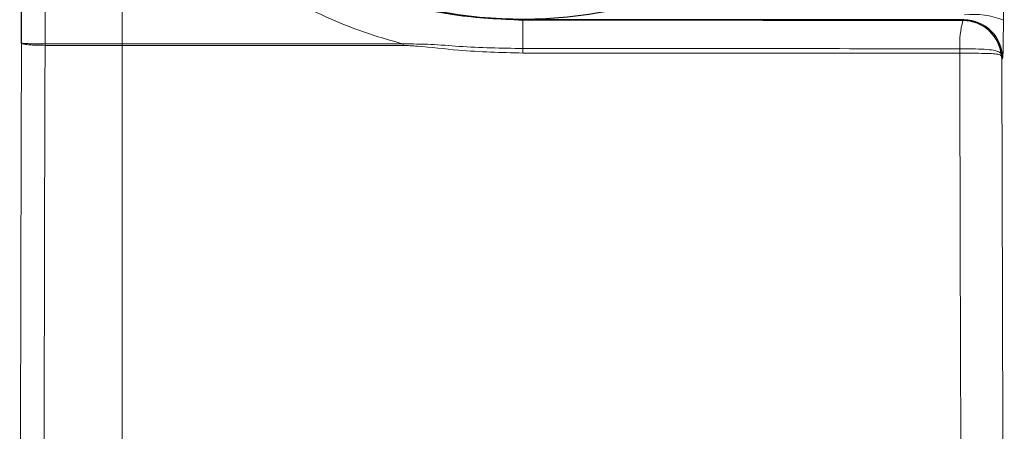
# Model space of a CAD drawing. Header units: millimetres. Extents: x 5 to 418, y 2 to 292.
# Tile 33 of 67: x 94 to 123, y 202 to 215. Entities that reach past the tile are written whole.
import ezdxf

# ---------------------------------------------------------------- set-up
doc = ezdxf.new("R2010")
doc.units = ezdxf.units.MM

msp = doc.modelspace()

# ---------------------------------------------------------------- linework, layer by layer
at = {"color": 7, "linetype": 'Continuous', "lineweight": 18}
for p, q in [((123.3146, 225.4107), (123.2878, 214.6655)), ((96.7891, 219.9651), (96.7891, 213.9574)), ((94.476, 218.2562), (94.476, 213.9574)), ((108.8391, 214.6844), (108.8391, 214.668)), ((122.0722, 214.6581), (122.0983, 214.6844)), ((94.4757, 213.9574), (94.476, 213.9574)), ((94.4758, 213.9133), (94.4757, 213.9133)), ((96.7891, 213.9133), (96.7889, 213.9133)), ((96.7891, 213.9574), (96.7894, 213.9574)), ((96.7891, 213.9133), (96.7891, 190.3041)), ((96.7894, 213.9574), (105.2391, 213.9574)), ((121.9798, 213.8105), (121.9816, 213.8105)), ((121.9815, 213.6754), (121.9788, 213.6754)), ((123.2648, 213.5179), (123.2399, 213.4929))]:
    msp.add_line(p, q, dxfattribs=at)
at = {"color": 7, "linetype": 'Continuous', "lineweight": 25}
for p, q in [((93.7674, 213.9795), (93.7674, 218.2562)), ((122.0983, 214.6844), (108.8391, 214.6844))]:
    msp.add_line(p, q, dxfattribs=at)
at = {"color": 7, "linetype": 'Continuous', "lineweight": 18, "flags": 128}
for points in [[(93.7124, 190.3923), (93.7257, 196.0878), (93.7397, 202.0757), (93.7606, 211.0575), (93.7674, 213.9795)], [(94.4757, 213.9133), (94.4726, 212.5917), (94.4602, 207.3054), (94.4404, 198.8047), (94.4338, 195.9996), (94.4205, 190.3041)], [(122.0338, 190.304), (122.0285, 192.5813), (122.0067, 201.8324), (121.9925, 207.8838), (121.9798, 213.2674), (121.9788, 213.6754)], [(123.2399, 213.4929), (123.24, 213.4216), (123.2665, 202.2668), (123.2807, 196.2492), (123.2947, 190.3607)]]:
    msp.add_lwpolyline(points, dxfattribs=at)
at = {"color": 7, "linetype": 'Continuous', "lineweight": 18}
for centre, radius, start, end in [((194.6351, 213.981), 85.7987, 179.541225, 180.109953), ((124.496, 213.9706), 2.5195, 164.1641, 183.64282), ((122.0979, 213.5175), 1.1669, 0.02122, 89.97884), ((122.3949, 212.522), 2.3221, 67.38527, 96.76599), ((89.1944, 213.9415), 5.2813, 359.69414, 0.17279), ((89.2282, 213.9573), 5.2478, 359.51888, 0.0006), ((92.0645, 213.9573), 4.7246, 359.46585, 0.00066), ((92.0646, 213.9573), 4.7247, 359.46665, 0.00146), ((88.0261, 213.9573), 17.213, 359.85328, 0.0004), ((249.9901, 213.7222), 141.1536, 179.961778, 180.016235), ((126.015, 213.7152), 4.0364, 178.64676, 180.56561), ((126.0956, 213.7377), 4.1146, 178.98519, 180.86766), ((123.0434, 213.5672), 0.1924, 354.94645, 3.3062)]:
    msp.add_arc(centre, radius, start, end, dxfattribs=at)
at = {"color": 7, "linetype": 'Continuous', "lineweight": 25}
msp.add_arc((122.0717, 213.4912), 1.1669, 4.28035, 89.9786, dxfattribs=at)
msp.add_ellipse((108.8391, 228.0685), major_axis=(0, 13.3665), ratio=0.9999969, start_param=4.7998964, end_param=10.9030624, dxfattribs=at)
at = {"color": 7, "linetype": 'Continuous', "lineweight": 18}
msp.add_ellipse((123.2644, 214.8511), major_axis=(0, 1.3333), ratio=0.0177419, start_param=3.159395, end_param=4.5727626, dxfattribs=at)
for points, knots in [([(97.6762, 220.6148), (98.1217, 220.0162), (99.0256, 218.8015), (100.7364, 217.3077), (102.6712, 216.0909), (104.7033, 215.2629), (106.7845, 214.7594), (108.1489, 214.6987), (108.8391, 214.668)], [0, 0, 0, 0, 0.1698682, 0.3446607, 0.5145151, 0.6893038, 0.842835, 1, 1, 1, 1]), ([(105.2391, 213.9574), (104.9877, 214.0267), (103.9486, 214.3128), (102.1918, 215.0503), (100.1033, 216.3531), (98.2699, 217.9993), (97.2431, 219.2844), (96.7892, 219.9651), (96.7891, 219.9651)], [0, 0, 0, 0, 0.0738404, 0.3051268, 0.5364223, 0.768207, 0.9999981, 1, 1, 1, 1]), ([(108.8391, 214.668), (111.1116, 214.6675), (115.528, 214.6665), (119.9335, 214.6609), (122.0722, 214.6581)], [0, 0, 0, 0, 0.5145333, 1, 1, 1, 1]), ([(93.7674, 213.9795), (93.7675, 213.9792), (93.7689, 213.9732), (93.7907, 213.9599), (93.8823, 213.941), (94.0443, 213.9249), (94.2503, 213.9144), (94.4005, 213.9137), (94.4757, 213.9133)], [0, 0, 0, 0, 0.0107784, 0.16672, 0.3752992, 0.5835598, 0.7917454, 1, 1, 1, 1]), ([(93.7674, 213.9795), (93.7675, 213.9794), (93.7689, 213.9774), (93.7907, 213.973), (93.8823, 213.9667), (94.0443, 213.9613), (94.2503, 213.9578), (94.4006, 213.9575), (94.4757, 213.9574)], [0, 0, 0, 0, 0.0107784, 0.16672, 0.3752992, 0.5835598, 0.7917454, 1, 1, 1, 1]), ([(96.7889, 213.9133), (96.2875, 213.9133), (95.5166, 213.9133), (94.7454, 213.9133), (94.4758, 213.9133)], [0, 0, 0, 0, 0.6504329, 1, 1, 1, 1]), ([(94.476, 213.9574), (94.7456, 213.9574), (95.5168, 213.9574), (96.2877, 213.9574), (96.7891, 213.9574)], [0, 0, 0, 0, 0.34956709, 1, 1, 1, 1]), ([(105.2391, 213.9132), (102.4204, 213.9132), (99.6017, 213.9133), (96.7892, 213.9133), (96.7891, 213.9133)], [0, 0, 0, 0, 0.9999976, 1, 1, 1, 1]), ([(105.2391, 213.9574), (105.5174, 213.9552), (106.0758, 213.9507), (107.2719, 213.8457), (108.1943, 213.8284), (108.8366, 213.8163)], [0, 0, 0, 0, 0.2318377, 0.4651616, 1, 1, 1, 1]), ([(108.8365, 213.6822), (108.1906, 213.697), (107.1315, 213.7213), (105.9383, 213.8756), (105.3826, 213.9055), (105.2391, 213.9132)], [0, 0, 0, 0, 0.53696709, 0.88043993, 1, 1, 1, 1]), ([(108.8366, 213.8163), (109.391, 213.8163), (112.1639, 213.8161), (116.5496, 213.8147), (120.371, 213.8118), (121.9798, 213.8105)], [0, 0, 0, 0, 0.12643205, 0.63225327, 1, 1, 1, 1]), ([(121.9816, 213.8105), (122.0743, 213.8105), (122.2973, 213.8104), (122.6374, 213.8005), (122.9359, 213.779), (123.1297, 213.7342), (123.2149, 213.6865), (123.2302, 213.6057), (123.2354, 213.5783)], [0, 0, 0, 0, 0.1474781, 0.3547994, 0.5632276, 0.746761, 0.9143132, 1, 1, 1, 1]), ([(121.9788, 213.6754), (120.3702, 213.6768), (116.549, 213.6803), (112.1636, 213.6819), (109.391, 213.6821), (108.8365, 213.6822)], [0, 0, 0, 0, 0.3677464, 0.8735678, 1, 1, 1, 1]), ([(123.235, 213.5503), (123.2296, 213.5682), (123.2133, 213.6235), (123.128, 213.6451), (122.9347, 213.667), (122.6365, 213.673), (122.2969, 213.6754), (122.0741, 213.6754), (121.9815, 213.6754)], [0, 0, 0, 0, 0.0795365, 0.2444066, 0.4285491, 0.6394011, 0.8500007, 1, 1, 1, 1]), ([(123.2399, 213.4929), (123.2399, 213.4936), (123.2398, 213.4961), (123.2395, 213.503), (123.2385, 213.5214), (123.2365, 213.538), (123.235, 213.5503)], [0, 0, 0, 0, 0.0356607, 0.1300401, 0.3601195, 1, 1, 1, 1]), ([(123.2354, 213.5783), (123.2368, 213.5601), (123.2387, 213.5353), (123.2396, 213.5079), (123.2398, 213.4976), (123.2399, 213.4939), (123.2399, 213.4929)], [0, 0, 0, 0, 0.6398841, 0.8699614, 0.96433931, 1, 1, 1, 1])]:
    msp.add_open_spline(points, degree=3, knots=knots, dxfattribs=at)

doc.saveas('drawing.dxf')
